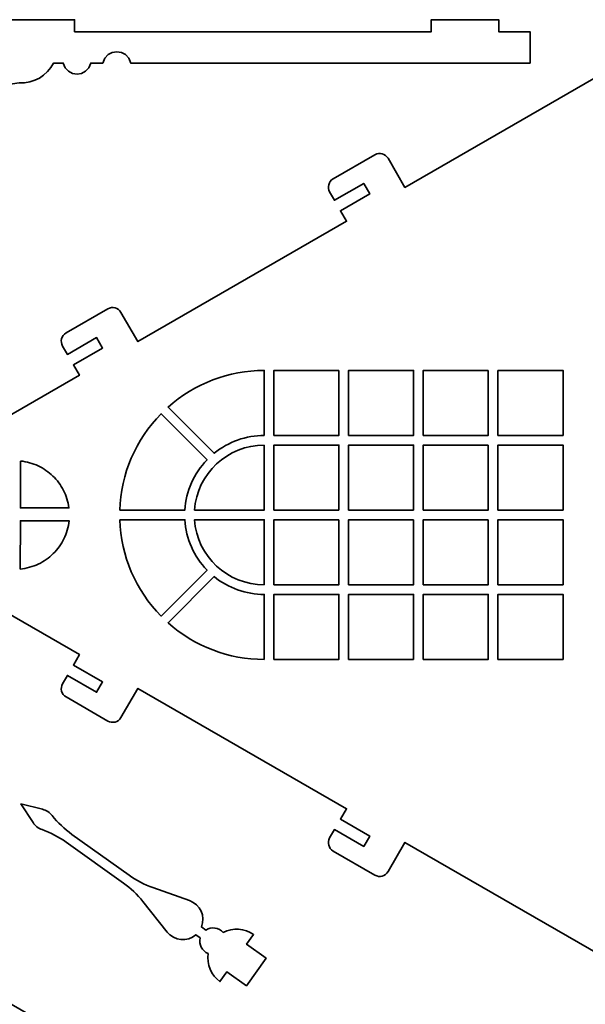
# Model space of a CAD drawing. Header units: centimetres. Extents: x -90 to 100, y -117 to 106.
# Tile 36 of 108: x 6 to 20, y -28 to -4. Entities that reach past the tile are written whole.
import ezdxf

# ---------------------------------------------------------------- set-up
doc = ezdxf.new("R2010")
doc.units = ezdxf.units.CM
doc.header["$MEASUREMENT"] = 0
doc.layers.add('Layer 1', color=7, linetype='Continuous')

msp = doc.modelspace()

# ---------------------------------------------------------------- linework, layer by layer
at = {"layer": 'Layer 1', "lineweight": 35}
for points, knots in [([(8.11835, -5.02737), (8.11835, -5.02737), (7.81835, -5.02737), (7.81835, -5.02737), (7.81835, -5.02737), (7.73687, -5.39378), (7.21439, -5.39378), (7.13292, -5.02737), (7.13292, -5.02737), (7.13292, -5.02737), (6.89113, -5.02737), (6.89113, -5.02737), (6.89113, -5.02737), (6.72892, -5.34698), (6.39352, -5.54079), (6.03559, -5.52163), (6.03559, -5.52163), (5.11671, -5.60617), (4.43962, -6.41871), (4.52212, -7.33788), (4.52212, -7.33788), (4.57609, -7.65236), (4.4405, -7.96933), (4.1756, -8.14735), (4.1756, -8.14735), (4.1756, -8.14735), (4.1756, -8.44735), (4.1756, -8.44735), (4.1756, -8.44735), (4.1756, -8.44735), (3.87574, -8.44735), (3.87574, -8.44735), (3.87574, -8.44735), (3.87574, -8.44735), (3.87574, -4.24745), (3.87574, -4.24745), (3.87574, -4.24745), (3.87574, -4.24745), (5.73573, -4.24745), (5.73573, -4.24745), (5.73573, -4.24745), (5.73573, -4.24745), (5.73573, -3.94745), (5.73573, -3.94745), (5.73573, -3.94745), (5.73573, -3.94745), (7.41566, -3.94745), (7.41566, -3.94745), (7.41566, -3.94745), (7.41566, -3.94745), (7.41566, -4.24745), (7.41566, -4.24745), (7.41566, -4.24745), (7.41566, -4.24745), (16.29566, -4.24745), (16.29566, -4.24745), (16.29566, -4.24745), (16.29566, -4.24745), (16.29566, -3.94745), (16.29566, -3.94745), (16.29566, -3.94745), (16.29566, -3.94745), (17.97559, -3.94745), (17.97559, -3.94745), (17.97559, -3.94745), (17.97559, -3.94745), (17.97559, -4.24745), (17.97559, -4.24745), (17.97559, -4.24745), (17.97559, -4.24745), (18.75565, -4.24745), (18.75565, -4.24745), (18.75565, -4.24745), (18.75565, -4.24745), (18.75565, -5.02737), (18.75565, -5.02737), (18.75565, -5.02737), (18.75565, -5.02737), (8.81109, -5.02737), (8.81109, -5.02737), (8.81109, -5.02737), (8.7343, -4.65014), (8.19514, -4.65014), (8.11835, -5.02737)], [0, 0, 0, 0, 0.04545455, 0.04545455, 0.04545455, 0.04545455, 0.09090909, 0.09090909, 0.09090909, 0.09090909, 0.13636364, 0.13636364, 0.13636364, 0.13636364, 0.18181818, 0.18181818, 0.18181818, 0.18181818, 0.22727273, 0.22727273, 0.22727273, 0.22727273, 0.27272727, 0.27272727, 0.27272727, 0.27272727, 0.31818182, 0.31818182, 0.31818182, 0.31818182, 0.36363636, 0.36363636, 0.36363636, 0.36363636, 0.40909091, 0.40909091, 0.40909091, 0.40909091, 0.45454545, 0.45454545, 0.45454545, 0.45454545, 0.5, 0.5, 0.5, 0.5, 0.54545455, 0.54545455, 0.54545455, 0.54545455, 0.59090909, 0.59090909, 0.59090909, 0.59090909, 0.63636364, 0.63636364, 0.63636364, 0.63636364, 0.68181818, 0.68181818, 0.68181818, 0.68181818, 0.72727273, 0.72727273, 0.72727273, 0.72727273, 0.77272727, 0.77272727, 0.77272727, 0.77272727, 0.81818182, 0.81818182, 0.81818182, 0.81818182, 0.86363636, 0.86363636, 0.86363636, 0.86363636, 0.90909091, 0.90909091, 0.90909091, 0.90909091, 1, 1, 1, 1]), ([(50.47654, -22.16762), (50.47654, -22.16762), (50.23651, -22.16762), (50.23651, -22.16762), (50.23651, -22.16762), (50.23651, -22.16762), (50.23651, -23.00751), (50.23651, -23.00751), (50.23651, -23.00751), (50.23651, -23.00751), (49.93665, -23.00751), (49.93665, -23.00751), (49.93665, -23.00751), (49.93665, -23.00751), (49.93665, -22.16762), (49.93665, -22.16762), (49.93665, -22.16762), (49.93665, -22.16762), (49.6365, -22.16762), (49.6365, -22.16762), (49.6365, -22.16762), (49.6365, -22.16762), (49.6365, -10.40753), (49.6365, -10.40753), (49.6365, -10.40753), (49.6365, -10.40753), (50.47654, -10.40753), (50.47654, -10.40753), (50.47654, -10.40753), (50.60921, -10.40753), (50.71657, -10.30017), (50.71657, -10.1675), (50.71657, -10.1675), (50.71657, -10.1675), (50.71657, -8.96764), (50.71657, -8.96764), (50.71657, -8.96764), (50.71657, -8.83511), (50.60921, -8.72761), (50.47654, -8.72761), (50.47654, -8.72761), (50.47654, -8.72761), (50.23651, -8.72761), (50.23651, -8.72761), (50.23651, -8.72761), (50.23651, -8.72761), (50.23651, -9.5675), (50.23651, -9.5675), (50.23651, -9.5675), (50.23651, -9.5675), (49.93665, -9.5675), (49.93665, -9.5675), (49.93665, -9.5675), (49.93665, -9.5675), (49.93665, -8.72761), (49.93665, -8.72761), (49.93665, -8.72761), (49.93665, -8.72761), (49.6365, -8.72761), (49.6365, -8.72761), (49.6365, -8.72761), (49.6365, -8.72761), (49.6365, -5.12757), (49.6365, -5.12757), (49.6365, -5.12757), (49.6365, -5.12757), (20.83666, -5.12757), (20.83666, -5.12757), (20.83666, -5.12757), (20.83666, -5.12757), (15.64051, -8.1276), (15.64051, -8.1276), (15.64051, -8.1276), (15.64051, -8.1276), (15.22042, -7.40004), (15.22042, -7.40004), (15.22042, -7.40004), (15.15416, -7.28537), (15.00745, -7.24602), (14.89262, -7.31228), (14.89262, -7.31228), (14.89262, -7.31228), (13.85336, -7.91229), (13.85336, -7.91229), (13.85336, -7.91229), (13.73869, -7.97855), (13.69934, -8.12541), (13.7656, -8.24008), (13.7656, -8.24008), (13.7656, -8.24008), (13.88554, -8.44793), (13.88554, -8.44793), (13.88554, -8.44793), (13.88554, -8.44793), (14.6131, -8.02799), (14.6131, -8.02799), (14.6131, -8.02799), (14.6131, -8.02799), (14.76303, -8.28777), (14.76303, -8.28777), (14.76303, -8.28777), (14.76303, -8.28777), (14.03562, -8.70771), (14.03562, -8.70771), (14.03562, -8.70771), (14.03562, -8.70771), (14.18555, -8.96764), (14.18555, -8.96764), (14.18555, -8.96764), (14.18555, -8.96764), (8.9894, -11.96752), (8.9894, -11.96752), (8.9894, -11.96752), (8.9894, -11.96752), (8.56945, -11.24011), (8.56945, -11.24011), (8.56945, -11.24011), (8.50319, -11.12529), (8.35633, -11.08594), (8.24151, -11.1522), (8.24151, -11.1522), (8.24151, -11.1522), (7.2024, -11.75221), (7.2024, -11.75221), (7.2024, -11.75221), (7.08757, -11.81862), (7.04823, -11.96533), (7.11449, -12.08015), (7.11449, -12.08015), (7.11449, -12.08015), (7.23458, -12.288), (7.23458, -12.288), (7.23458, -12.288), (7.23458, -12.288), (7.96199, -11.86791), (7.96199, -11.86791), (7.96199, -11.86791), (7.96199, -11.86791), (8.11191, -12.12783), (8.11191, -12.12783), (8.11191, -12.12783), (8.11191, -12.12783), (7.38451, -12.54778), (7.38451, -12.54778), (7.38451, -12.54778), (7.38451, -12.54778), (7.53443, -12.80756), (7.53443, -12.80756), (7.53443, -12.80756), (7.53443, -12.80756), (1.88674, -16.06824), (1.88674, -16.06824), (1.88674, -16.06824), (1.88674, -16.06824), (1.88674, -16.13758), (1.88674, -16.13758), (1.88674, -16.13758), (1.88674, -16.13758), (2.36681, -16.13758), (2.36681, -16.13758), (2.36681, -16.13758), (2.36681, -16.13758), (2.36681, -16.43758), (2.36681, -16.43758), (2.36681, -16.43758), (2.36681, -16.43758), (1.88674, -16.43758), (1.88674, -16.43758), (1.88674, -16.43758), (1.88674, -16.43758), (1.88674, -16.50676), (1.88674, -16.50676), (1.88674, -16.50676), (1.88674, -16.50676), (7.53443, -19.7676), (7.53443, -19.7676), (7.53443, -19.7676), (7.53443, -19.7676), (7.38451, -20.02737), (7.38451, -20.02737), (7.38451, -20.02737), (7.38451, -20.02737), (8.11191, -20.44732), (8.11191, -20.44732), (8.11191, -20.44732), (8.11191, -20.44732), (7.96199, -20.7071), (7.96199, -20.7071), (7.96199, -20.7071), (7.96199, -20.7071), (7.23458, -20.28715), (7.23458, -20.28715), (7.23458, -20.28715), (7.23458, -20.28715), (7.11449, -20.495), (7.11449, -20.495), (7.11449, -20.495), (7.04823, -20.60983), (7.08757, -20.75654), (7.2024, -20.82295), (7.2024, -20.82295), (7.2024, -20.82295), (8.24151, -21.4228), (8.24151, -21.4228), (8.24151, -21.4228), (8.35633, -21.48921), (8.50319, -21.44987), (8.56945, -21.33504), (8.56945, -21.33504), (8.56945, -21.33504), (8.9894, -20.60763), (8.9894, -20.60763), (8.9894, -20.60763), (8.9894, -20.60763), (14.18555, -23.60752), (14.18555, -23.60752), (14.18555, -23.60752), (14.18555, -23.60752), (14.03562, -23.86744), (14.03562, -23.86744), (14.03562, -23.86744), (14.03562, -23.86744), (14.76303, -24.28739), (14.76303, -24.28739), (14.76303, -24.28739), (14.76303, -24.28739), (14.6131, -24.54717), (14.6131, -24.54717), (14.6131, -24.54717), (14.6131, -24.54717), (13.88554, -24.12722), (13.88554, -24.12722), (13.88554, -24.12722), (13.88554, -24.12722), (13.7656, -24.33507), (13.7656, -24.33507), (13.7656, -24.33507), (13.69934, -24.44989), (13.73869, -24.5966), (13.85336, -24.66287), (13.85336, -24.66287), (13.85336, -24.66287), (14.89262, -25.26287), (14.89262, -25.26287), (14.89262, -25.26287), (15.00745, -25.32913), (15.15416, -25.28979), (15.22042, -25.17496), (15.22042, -25.17496), (15.22042, -25.17496), (15.64051, -24.44755), (15.64051, -24.44755), (15.64051, -24.44755), (15.64051, -24.44755), (20.78093, -27.4154), (20.78093, -27.4154), (20.78093, -27.4154), (20.81735, -27.43647), (20.85875, -27.44758), (20.90102, -27.44758), (20.90102, -27.44758), (20.90102, -27.44758), (49.6365, -27.44758), (49.6365, -27.44758), (49.6365, -27.44758), (49.6365, -27.44758), (49.6365, -23.84755), (49.6365, -23.84755), (49.6365, -23.84755), (49.6365, -23.84755), (50.47654, -23.84755), (50.47654, -23.84755), (50.47654, -23.84755), (50.60921, -23.84755), (50.71657, -23.74019), (50.71657, -23.60752), (50.71657, -23.60752), (50.71657, -23.60752), (50.71657, -22.4075), (50.71657, -22.4075), (50.71657, -22.4075), (50.71657, -22.27498), (50.60921, -22.16762), (50.47654, -22.16762)], [0, 0, 0, 0, 0.01388889, 0.01388889, 0.01388889, 0.01388889, 0.02777778, 0.02777778, 0.02777778, 0.02777778, 0.04166667, 0.04166667, 0.04166667, 0.04166667, 0.05555556, 0.05555556, 0.05555556, 0.05555556, 0.06944444, 0.06944444, 0.06944444, 0.06944444, 0.08333333, 0.08333333, 0.08333333, 0.08333333, 0.09722222, 0.09722222, 0.09722222, 0.09722222, 0.11111111, 0.11111111, 0.11111111, 0.11111111, 0.125, 0.125, 0.125, 0.125, 0.13888889, 0.13888889, 0.13888889, 0.13888889, 0.15277778, 0.15277778, 0.15277778, 0.15277778, 0.16666667, 0.16666667, 0.16666667, 0.16666667, 0.18055556, 0.18055556, 0.18055556, 0.18055556, 0.19444444, 0.19444444, 0.19444444, 0.19444444, 0.20833333, 0.20833333, 0.20833333, 0.20833333, 0.22222222, 0.22222222, 0.22222222, 0.22222222, 0.23611111, 0.23611111, 0.23611111, 0.23611111, 0.25, 0.25, 0.25, 0.25, 0.26388889, 0.26388889, 0.26388889, 0.26388889, 0.27777778, 0.27777778, 0.27777778, 0.27777778, 0.29166667, 0.29166667, 0.29166667, 0.29166667, 0.30555556, 0.30555556, 0.30555556, 0.30555556, 0.31944444, 0.31944444, 0.31944444, 0.31944444, 0.33333333, 0.33333333, 0.33333333, 0.33333333, 0.34722222, 0.34722222, 0.34722222, 0.34722222, 0.36111111, 0.36111111, 0.36111111, 0.36111111, 0.375, 0.375, 0.375, 0.375, 0.38888889, 0.38888889, 0.38888889, 0.38888889, 0.40277778, 0.40277778, 0.40277778, 0.40277778, 0.41666667, 0.41666667, 0.41666667, 0.41666667, 0.43055556, 0.43055556, 0.43055556, 0.43055556, 0.44444444, 0.44444444, 0.44444444, 0.44444444, 0.45833333, 0.45833333, 0.45833333, 0.45833333, 0.47222222, 0.47222222, 0.47222222, 0.47222222, 0.48611111, 0.48611111, 0.48611111, 0.48611111, 0.5, 0.5, 0.5, 0.5, 0.51388889, 0.51388889, 0.51388889, 0.51388889, 0.52777778, 0.52777778, 0.52777778, 0.52777778, 0.54166667, 0.54166667, 0.54166667, 0.54166667, 0.55555556, 0.55555556, 0.55555556, 0.55555556, 0.56944444, 0.56944444, 0.56944444, 0.56944444, 0.58333333, 0.58333333, 0.58333333, 0.58333333, 0.59722222, 0.59722222, 0.59722222, 0.59722222, 0.61111111, 0.61111111, 0.61111111, 0.61111111, 0.625, 0.625, 0.625, 0.625, 0.63888889, 0.63888889, 0.63888889, 0.63888889, 0.65277778, 0.65277778, 0.65277778, 0.65277778, 0.66666667, 0.66666667, 0.66666667, 0.66666667, 0.68055556, 0.68055556, 0.68055556, 0.68055556, 0.69444444, 0.69444444, 0.69444444, 0.69444444, 0.70833333, 0.70833333, 0.70833333, 0.70833333, 0.72222222, 0.72222222, 0.72222222, 0.72222222, 0.73611111, 0.73611111, 0.73611111, 0.73611111, 0.75, 0.75, 0.75, 0.75, 0.76388889, 0.76388889, 0.76388889, 0.76388889, 0.77777778, 0.77777778, 0.77777778, 0.77777778, 0.79166667, 0.79166667, 0.79166667, 0.79166667, 0.80555556, 0.80555556, 0.80555556, 0.80555556, 0.81944444, 0.81944444, 0.81944444, 0.81944444, 0.83333333, 0.83333333, 0.83333333, 0.83333333, 0.84722222, 0.84722222, 0.84722222, 0.84722222, 0.86111111, 0.86111111, 0.86111111, 0.86111111, 0.875, 0.875, 0.875, 0.875, 0.88888889, 0.88888889, 0.88888889, 0.88888889, 0.90277778, 0.90277778, 0.90277778, 0.90277778, 0.91666667, 0.91666667, 0.91666667, 0.91666667, 0.93055556, 0.93055556, 0.93055556, 0.93055556, 0.94444444, 0.94444444, 0.94444444, 0.94444444, 0.95833333, 0.95833333, 0.95833333, 0.95833333, 0.97222222, 0.97222222, 0.97222222, 0.97222222, 1, 1, 1, 1]), ([(12.13672, -14.30757), (12.13672, -14.30757), (12.13672, -12.68761), (12.13672, -12.68761), (12.13672, -12.68761), (11.25266, -12.68761), (10.3996, -13.01278), (9.74006, -13.60123), (9.74006, -13.60123), (9.74006, -13.60123), (10.88902, -14.75019), (10.88902, -14.75019), (10.88902, -14.75019), (11.24169, -14.46379), (11.68226, -14.30757), (12.13672, -14.30757)], [0, 0, 0, 0, 0.2, 0.2, 0.2, 0.2, 0.4, 0.4, 0.4, 0.4, 0.6, 0.6, 0.6, 0.6, 1, 1, 1, 1]), ([(13.99671, -12.68761), (13.99671, -12.68761), (12.37661, -12.68761), (12.37661, -12.68761), (12.37661, -12.68761), (12.37661, -12.68761), (12.37661, -14.30757), (12.37661, -14.30757), (12.37661, -14.30757), (12.37661, -14.30757), (13.99671, -14.30757), (13.99671, -14.30757), (13.99671, -14.30757), (13.99671, -14.30757), (13.99671, -12.68761), (13.99671, -12.68761)], [0, 0, 0, 0, 0.2, 0.2, 0.2, 0.2, 0.4, 0.4, 0.4, 0.4, 0.6, 0.6, 0.6, 0.6, 1, 1, 1, 1]), ([(14.2366, -14.30757), (14.2366, -14.30757), (14.2366, -12.68761), (14.2366, -12.68761), (14.2366, -12.68761), (14.2366, -12.68761), (15.8567, -12.68761), (15.8567, -12.68761), (15.8567, -12.68761), (15.8567, -12.68761), (15.8567, -14.30757), (15.8567, -14.30757), (15.8567, -14.30757), (15.8567, -14.30757), (14.2366, -14.30757), (14.2366, -14.30757)], [0, 0, 0, 0, 0.2, 0.2, 0.2, 0.2, 0.4, 0.4, 0.4, 0.4, 0.6, 0.6, 0.6, 0.6, 1, 1, 1, 1]), ([(17.71669, -12.68761), (17.71669, -12.68761), (16.09658, -12.68761), (16.09658, -12.68761), (16.09658, -12.68761), (16.09658, -12.68761), (16.09658, -14.30757), (16.09658, -14.30757), (16.09658, -14.30757), (16.09658, -14.30757), (17.71669, -14.30757), (17.71669, -14.30757), (17.71669, -14.30757), (17.71669, -14.30757), (17.71669, -12.68761), (17.71669, -12.68761)], [0, 0, 0, 0, 0.2, 0.2, 0.2, 0.2, 0.4, 0.4, 0.4, 0.4, 0.6, 0.6, 0.6, 0.6, 1, 1, 1, 1]), ([(17.95657, -12.68761), (17.95657, -12.68761), (17.95657, -14.30757), (17.95657, -14.30757), (17.95657, -14.30757), (17.95657, -14.30757), (19.57668, -14.30757), (19.57668, -14.30757), (19.57668, -14.30757), (19.57668, -14.30757), (19.57668, -12.68761), (19.57668, -12.68761), (19.57668, -12.68761), (19.57668, -12.68761), (17.95657, -12.68761), (17.95657, -12.68761)], [0, 0, 0, 0, 0.2, 0.2, 0.2, 0.2, 0.4, 0.4, 0.4, 0.4, 0.6, 0.6, 0.6, 0.6, 1, 1, 1, 1]), ([(8.53771, -16.16756), (8.53771, -16.16756), (10.1603, -16.16756), (10.1603, -16.16756), (10.1603, -16.16756), (10.18882, -15.69686), (10.38453, -15.2519), (10.71189, -14.91255), (10.71189, -14.91255), (10.71189, -14.91255), (9.56629, -13.76695), (9.56629, -13.76695), (9.56629, -13.76695), (8.93513, -14.41025), (8.56799, -15.26682), (8.53771, -16.16756)], [0, 0, 0, 0, 0.2, 0.2, 0.2, 0.2, 0.4, 0.4, 0.4, 0.4, 0.6, 0.6, 0.6, 0.6, 1, 1, 1, 1]), ([(12.13672, -14.5476), (11.22223, -14.5476), (10.46381, -15.25541), (10.40077, -16.16756), (10.40077, -16.16756), (10.40077, -16.16756), (12.13672, -16.16756), (12.13672, -16.16756), (12.13672, -16.16756), (12.13672, -16.16756), (12.13672, -14.5476), (12.13672, -14.5476)], [0, 0, 0, 0, 0.25, 0.25, 0.25, 0.25, 0.5, 0.5, 0.5, 0.5, 1, 1, 1, 1]), ([(13.99671, -16.16756), (13.99671, -16.16756), (12.37661, -16.16756), (12.37661, -16.16756), (12.37661, -16.16756), (12.37661, -16.16756), (12.37661, -14.5476), (12.37661, -14.5476), (12.37661, -14.5476), (12.37661, -14.5476), (13.99671, -14.5476), (13.99671, -14.5476), (13.99671, -14.5476), (13.99671, -14.5476), (13.99671, -16.16756), (13.99671, -16.16756)], [0, 0, 0, 0, 0.2, 0.2, 0.2, 0.2, 0.4, 0.4, 0.4, 0.4, 0.6, 0.6, 0.6, 0.6, 1, 1, 1, 1]), ([(15.8567, -16.16756), (15.8567, -16.16756), (14.2366, -16.16756), (14.2366, -16.16756), (14.2366, -16.16756), (14.2366, -16.16756), (14.2366, -14.5476), (14.2366, -14.5476), (14.2366, -14.5476), (14.2366, -14.5476), (15.8567, -14.5476), (15.8567, -14.5476), (15.8567, -14.5476), (15.8567, -14.5476), (15.8567, -16.16756), (15.8567, -16.16756)], [0, 0, 0, 0, 0.2, 0.2, 0.2, 0.2, 0.4, 0.4, 0.4, 0.4, 0.6, 0.6, 0.6, 0.6, 1, 1, 1, 1]), ([(17.71669, -14.5476), (17.71669, -14.5476), (17.71669, -16.16756), (17.71669, -16.16756), (17.71669, -16.16756), (17.71669, -16.16756), (16.09658, -16.16756), (16.09658, -16.16756), (16.09658, -16.16756), (16.09658, -16.16756), (16.09658, -14.5476), (16.09658, -14.5476), (16.09658, -14.5476), (16.09658, -14.5476), (17.71669, -14.5476), (17.71669, -14.5476)], [0, 0, 0, 0, 0.2, 0.2, 0.2, 0.2, 0.4, 0.4, 0.4, 0.4, 0.6, 0.6, 0.6, 0.6, 1, 1, 1, 1]), ([(19.57668, -16.16756), (19.57668, -16.16756), (19.57668, -14.5476), (19.57668, -14.5476), (19.57668, -14.5476), (19.57668, -14.5476), (17.95657, -14.5476), (17.95657, -14.5476), (17.95657, -14.5476), (17.95657, -14.5476), (17.95657, -16.16756), (17.95657, -16.16756), (17.95657, -16.16756), (17.95657, -16.16756), (19.57668, -16.16756), (19.57668, -16.16756)], [0, 0, 0, 0, 0.2, 0.2, 0.2, 0.2, 0.4, 0.4, 0.4, 0.4, 0.6, 0.6, 0.6, 0.6, 1, 1, 1, 1]), ([(6.06572, -14.94429), (6.06572, -14.94429), (6.0644, -16.113), (6.0644, -16.113), (6.0644, -16.113), (6.0644, -16.113), (7.27188, -16.11022), (7.27188, -16.11022), (7.27188, -16.11022), (7.27188, -16.11022), (7.26295, -16.05259), (7.26295, -16.05259), (7.26295, -16.05259), (7.26295, -16.05259), (7.25169, -15.99584), (7.25169, -15.99584), (7.25169, -15.99584), (7.25169, -15.99584), (7.23794, -15.93996), (7.23794, -15.93996), (7.23794, -15.93996), (7.23794, -15.93996), (7.222, -15.88496), (7.222, -15.88496), (7.222, -15.88496), (7.222, -15.88496), (7.20386, -15.83114), (7.20386, -15.83114), (7.20386, -15.83114), (7.20386, -15.83114), (7.18353, -15.77819), (7.18353, -15.77819), (7.18353, -15.77819), (7.18353, -15.77819), (7.161, -15.72641), (7.161, -15.72641), (7.161, -15.72641), (7.161, -15.72641), (7.13657, -15.67565), (7.13657, -15.67565), (7.13657, -15.67565), (7.13657, -15.67565), (7.10995, -15.62621), (7.10995, -15.62621), (7.10995, -15.62621), (7.10995, -15.62621), (7.08143, -15.57794), (7.08143, -15.57794), (7.08143, -15.57794), (7.08143, -15.57794), (7.05101, -15.53113), (7.05101, -15.53113), (7.05101, -15.53113), (7.05101, -15.53113), (7.01868, -15.48564), (7.01868, -15.48564), (7.01868, -15.48564), (7.01868, -15.48564), (6.9846, -15.44147), (6.9846, -15.44147), (6.9846, -15.44147), (6.9846, -15.44147), (6.94876, -15.3989), (6.94876, -15.3989), (6.94876, -15.3989), (6.94876, -15.3989), (6.91117, -15.3578), (6.91117, -15.3578), (6.91117, -15.3578), (6.91117, -15.3578), (6.87197, -15.31831), (6.87197, -15.31831), (6.87197, -15.31831), (6.87197, -15.31831), (6.83116, -15.28042), (6.83116, -15.28042), (6.83116, -15.28042), (6.83116, -15.28042), (6.78889, -15.24415), (6.78889, -15.24415), (6.78889, -15.24415), (6.78889, -15.24415), (6.74515, -15.20977), (6.74515, -15.20977), (6.74515, -15.20977), (6.74515, -15.20977), (6.69981, -15.17701), (6.69981, -15.17701), (6.69981, -15.17701), (6.69981, -15.17701), (6.65329, -15.14629), (6.65329, -15.14629), (6.65329, -15.14629), (6.65329, -15.14629), (6.60546, -15.11733), (6.60546, -15.11733), (6.60546, -15.11733), (6.60546, -15.11733), (6.55617, -15.09042), (6.55617, -15.09042), (6.55617, -15.09042), (6.55617, -15.09042), (6.50585, -15.0654), (6.50585, -15.0654), (6.50585, -15.0654), (6.50585, -15.0654), (6.45436, -15.04259), (6.45436, -15.04259), (6.45436, -15.04259), (6.45436, -15.04259), (6.40171, -15.02167), (6.40171, -15.02167), (6.40171, -15.02167), (6.40171, -15.02167), (6.34802, -15.00309), (6.34802, -15.00309), (6.34802, -15.00309), (6.34802, -15.00309), (6.29332, -14.98671), (6.29332, -14.98671), (6.29332, -14.98671), (6.29332, -14.98671), (6.23774, -14.97252), (6.23774, -14.97252), (6.23774, -14.97252), (6.23774, -14.97252), (6.18113, -14.96082), (6.18113, -14.96082), (6.18113, -14.96082), (6.18113, -14.96082), (6.12394, -14.95131), (6.12394, -14.95131), (6.12394, -14.95131), (6.12394, -14.95131), (6.06572, -14.94429), (6.06572, -14.94429)], [0, 0, 0, 0, 0.02857143, 0.02857143, 0.02857143, 0.02857143, 0.05714286, 0.05714286, 0.05714286, 0.05714286, 0.08571429, 0.08571429, 0.08571429, 0.08571429, 0.11428571, 0.11428571, 0.11428571, 0.11428571, 0.14285714, 0.14285714, 0.14285714, 0.14285714, 0.17142857, 0.17142857, 0.17142857, 0.17142857, 0.2, 0.2, 0.2, 0.2, 0.22857143, 0.22857143, 0.22857143, 0.22857143, 0.25714286, 0.25714286, 0.25714286, 0.25714286, 0.28571429, 0.28571429, 0.28571429, 0.28571429, 0.31428571, 0.31428571, 0.31428571, 0.31428571, 0.34285714, 0.34285714, 0.34285714, 0.34285714, 0.37142857, 0.37142857, 0.37142857, 0.37142857, 0.4, 0.4, 0.4, 0.4, 0.42857143, 0.42857143, 0.42857143, 0.42857143, 0.45714286, 0.45714286, 0.45714286, 0.45714286, 0.48571429, 0.48571429, 0.48571429, 0.48571429, 0.51428571, 0.51428571, 0.51428571, 0.51428571, 0.54285714, 0.54285714, 0.54285714, 0.54285714, 0.57142857, 0.57142857, 0.57142857, 0.57142857, 0.6, 0.6, 0.6, 0.6, 0.62857143, 0.62857143, 0.62857143, 0.62857143, 0.65714286, 0.65714286, 0.65714286, 0.65714286, 0.68571429, 0.68571429, 0.68571429, 0.68571429, 0.71428571, 0.71428571, 0.71428571, 0.71428571, 0.74285714, 0.74285714, 0.74285714, 0.74285714, 0.77142857, 0.77142857, 0.77142857, 0.77142857, 0.8, 0.8, 0.8, 0.8, 0.82857143, 0.82857143, 0.82857143, 0.82857143, 0.85714286, 0.85714286, 0.85714286, 0.85714286, 0.88571429, 0.88571429, 0.88571429, 0.88571429, 0.91428571, 0.91428571, 0.91428571, 0.91428571, 0.94285714, 0.94285714, 0.94285714, 0.94285714, 1, 1, 1, 1]), ([(6.06104, -17.63554), (6.06104, -17.63554), (6.0644, -16.43275), (6.0644, -16.43275), (6.0644, -16.43275), (6.0644, -16.43275), (7.27612, -16.4326), (7.27612, -16.4326), (7.27612, -16.4326), (7.27612, -16.4326), (7.26851, -16.49214), (7.26851, -16.49214), (7.26851, -16.49214), (7.26851, -16.49214), (7.25842, -16.55094), (7.25842, -16.55094), (7.25842, -16.55094), (7.25842, -16.55094), (7.24569, -16.60872), (7.24569, -16.60872), (7.24569, -16.60872), (7.24569, -16.60872), (7.23063, -16.66562), (7.23063, -16.66562), (7.23063, -16.66562), (7.23063, -16.66562), (7.21322, -16.72149), (7.21322, -16.72149), (7.21322, -16.72149), (7.21322, -16.72149), (7.19347, -16.7762), (7.19347, -16.7762), (7.19347, -16.7762), (7.19347, -16.7762), (7.17139, -16.82973), (7.17139, -16.82973), (7.17139, -16.82973), (7.17139, -16.82973), (7.14725, -16.8821), (7.14725, -16.8821), (7.14725, -16.8821), (7.14725, -16.8821), (7.12092, -16.93329), (7.12092, -16.93329), (7.12092, -16.93329), (7.12092, -16.93329), (7.09255, -16.98317), (7.09255, -16.98317), (7.09255, -16.98317), (7.09255, -16.98317), (7.06212, -17.03159), (7.06212, -17.03159), (7.06212, -17.03159), (7.06212, -17.03159), (7.0298, -17.07869), (7.0298, -17.07869), (7.0298, -17.07869), (7.0298, -17.07869), (6.99557, -17.12418), (6.99557, -17.12418), (6.99557, -17.12418), (6.99557, -17.12418), (6.95944, -17.1682), (6.95944, -17.1682), (6.95944, -17.1682), (6.95944, -17.1682), (6.92141, -17.21077), (6.92141, -17.21077), (6.92141, -17.21077), (6.92141, -17.21077), (6.88192, -17.25143), (6.88192, -17.25143), (6.88192, -17.25143), (6.88192, -17.25143), (6.84052, -17.29063), (6.84052, -17.29063), (6.84052, -17.29063), (6.84052, -17.29063), (6.79766, -17.32793), (6.79766, -17.32793), (6.79766, -17.32793), (6.79766, -17.32793), (6.7532, -17.36348), (6.7532, -17.36348), (6.7532, -17.36348), (6.7532, -17.36348), (6.70727, -17.39712), (6.70727, -17.39712), (6.70727, -17.39712), (6.70727, -17.39712), (6.65988, -17.42886), (6.65988, -17.42886), (6.65988, -17.42886), (6.65988, -17.42886), (6.61117, -17.4587), (6.61117, -17.4587), (6.61117, -17.4587), (6.61117, -17.4587), (6.56114, -17.48649), (6.56114, -17.48649), (6.56114, -17.48649), (6.56114, -17.48649), (6.5098, -17.51209), (6.5098, -17.51209), (6.5098, -17.51209), (6.5098, -17.51209), (6.45729, -17.53564), (6.45729, -17.53564), (6.45729, -17.53564), (6.45729, -17.53564), (6.40361, -17.55685), (6.40361, -17.55685), (6.40361, -17.55685), (6.40361, -17.55685), (6.3489, -17.57601), (6.3489, -17.57601), (6.3489, -17.57601), (6.3489, -17.57601), (6.29317, -17.59268), (6.29317, -17.59268), (6.29317, -17.59268), (6.29317, -17.59268), (6.23642, -17.60717), (6.23642, -17.60717), (6.23642, -17.60717), (6.23642, -17.60717), (6.17879, -17.61901), (6.17879, -17.61901), (6.17879, -17.61901), (6.17879, -17.61901), (6.12028, -17.62852), (6.12028, -17.62852), (6.12028, -17.62852), (6.12028, -17.62852), (6.06104, -17.63554), (6.06104, -17.63554)], [0, 0, 0, 0, 0.02857143, 0.02857143, 0.02857143, 0.02857143, 0.05714286, 0.05714286, 0.05714286, 0.05714286, 0.08571429, 0.08571429, 0.08571429, 0.08571429, 0.11428571, 0.11428571, 0.11428571, 0.11428571, 0.14285714, 0.14285714, 0.14285714, 0.14285714, 0.17142857, 0.17142857, 0.17142857, 0.17142857, 0.2, 0.2, 0.2, 0.2, 0.22857143, 0.22857143, 0.22857143, 0.22857143, 0.25714286, 0.25714286, 0.25714286, 0.25714286, 0.28571429, 0.28571429, 0.28571429, 0.28571429, 0.31428571, 0.31428571, 0.31428571, 0.31428571, 0.34285714, 0.34285714, 0.34285714, 0.34285714, 0.37142857, 0.37142857, 0.37142857, 0.37142857, 0.4, 0.4, 0.4, 0.4, 0.42857143, 0.42857143, 0.42857143, 0.42857143, 0.45714286, 0.45714286, 0.45714286, 0.45714286, 0.48571429, 0.48571429, 0.48571429, 0.48571429, 0.51428571, 0.51428571, 0.51428571, 0.51428571, 0.54285714, 0.54285714, 0.54285714, 0.54285714, 0.57142857, 0.57142857, 0.57142857, 0.57142857, 0.6, 0.6, 0.6, 0.6, 0.62857143, 0.62857143, 0.62857143, 0.62857143, 0.65714286, 0.65714286, 0.65714286, 0.65714286, 0.68571429, 0.68571429, 0.68571429, 0.68571429, 0.71428571, 0.71428571, 0.71428571, 0.71428571, 0.74285714, 0.74285714, 0.74285714, 0.74285714, 0.77142857, 0.77142857, 0.77142857, 0.77142857, 0.8, 0.8, 0.8, 0.8, 0.82857143, 0.82857143, 0.82857143, 0.82857143, 0.85714286, 0.85714286, 0.85714286, 0.85714286, 0.88571429, 0.88571429, 0.88571429, 0.88571429, 0.91428571, 0.91428571, 0.91428571, 0.91428571, 0.94285714, 0.94285714, 0.94285714, 0.94285714, 1, 1, 1, 1]), ([(8.53771, -16.40759), (8.53771, -16.40759), (10.1603, -16.40759), (10.1603, -16.40759), (10.1603, -16.40759), (10.18882, -16.87829), (10.38453, -17.32325), (10.71189, -17.6626), (10.71189, -17.6626), (10.71189, -17.6626), (9.56629, -18.8082), (9.56629, -18.8082), (9.56629, -18.8082), (8.93513, -18.1649), (8.56799, -17.30833), (8.53771, -16.40759)], [0, 0, 0, 0, 0.2, 0.2, 0.2, 0.2, 0.4, 0.4, 0.4, 0.4, 0.6, 0.6, 0.6, 0.6, 1, 1, 1, 1]), ([(12.13672, -18.02755), (12.13672, -18.02755), (12.13672, -16.40759), (12.13672, -16.40759), (12.13672, -16.40759), (12.13672, -16.40759), (10.40077, -16.40759), (10.40077, -16.40759), (10.40077, -16.40759), (10.46381, -17.31974), (11.22223, -18.02755), (12.13672, -18.02755)], [0, 0, 0, 0, 0.25, 0.25, 0.25, 0.25, 0.5, 0.5, 0.5, 0.5, 1, 1, 1, 1]), ([(13.99671, -16.40759), (13.99671, -16.40759), (13.99671, -18.02755), (13.99671, -18.02755), (13.99671, -18.02755), (13.99671, -18.02755), (12.37661, -18.02755), (12.37661, -18.02755), (12.37661, -18.02755), (12.37661, -18.02755), (12.37661, -16.40759), (12.37661, -16.40759), (12.37661, -16.40759), (12.37661, -16.40759), (13.99671, -16.40759), (13.99671, -16.40759)], [0, 0, 0, 0, 0.2, 0.2, 0.2, 0.2, 0.4, 0.4, 0.4, 0.4, 0.6, 0.6, 0.6, 0.6, 1, 1, 1, 1]), ([(15.8567, -16.40759), (15.8567, -16.40759), (14.2366, -16.40759), (14.2366, -16.40759), (14.2366, -16.40759), (14.2366, -16.40759), (14.2366, -18.02755), (14.2366, -18.02755), (14.2366, -18.02755), (14.2366, -18.02755), (15.8567, -18.02755), (15.8567, -18.02755), (15.8567, -18.02755), (15.8567, -18.02755), (15.8567, -16.40759), (15.8567, -16.40759)], [0, 0, 0, 0, 0.2, 0.2, 0.2, 0.2, 0.4, 0.4, 0.4, 0.4, 0.6, 0.6, 0.6, 0.6, 1, 1, 1, 1]), ([(17.71669, -16.40759), (17.71669, -16.40759), (17.71669, -18.02755), (17.71669, -18.02755), (17.71669, -18.02755), (17.71669, -18.02755), (16.09658, -18.02755), (16.09658, -18.02755), (16.09658, -18.02755), (16.09658, -18.02755), (16.09658, -16.40759), (16.09658, -16.40759), (16.09658, -16.40759), (16.09658, -16.40759), (17.71669, -16.40759), (17.71669, -16.40759)], [0, 0, 0, 0, 0.2, 0.2, 0.2, 0.2, 0.4, 0.4, 0.4, 0.4, 0.6, 0.6, 0.6, 0.6, 1, 1, 1, 1]), ([(19.57668, -18.02755), (19.57668, -18.02755), (19.57668, -16.40759), (19.57668, -16.40759), (19.57668, -16.40759), (19.57668, -16.40759), (17.95657, -16.40759), (17.95657, -16.40759), (17.95657, -16.40759), (17.95657, -16.40759), (17.95657, -18.02755), (17.95657, -18.02755), (17.95657, -18.02755), (17.95657, -18.02755), (19.57668, -18.02755), (19.57668, -18.02755)], [0, 0, 0, 0, 0.2, 0.2, 0.2, 0.2, 0.4, 0.4, 0.4, 0.4, 0.6, 0.6, 0.6, 0.6, 1, 1, 1, 1]), ([(12.13672, -19.88754), (12.13672, -19.88754), (12.13672, -18.26758), (12.13672, -18.26758), (12.13672, -18.26758), (11.68226, -18.26758), (11.24169, -18.11136), (10.88902, -17.82496), (10.88902, -17.82496), (10.88902, -17.82496), (9.74006, -18.97393), (9.74006, -18.97393), (9.74006, -18.97393), (10.3996, -19.56238), (11.25266, -19.88754), (12.13672, -19.88754)], [0, 0, 0, 0, 0.2, 0.2, 0.2, 0.2, 0.4, 0.4, 0.4, 0.4, 0.6, 0.6, 0.6, 0.6, 1, 1, 1, 1]), ([(12.37661, -19.88754), (12.37661, -19.88754), (12.37661, -18.26758), (12.37661, -18.26758), (12.37661, -18.26758), (12.37661, -18.26758), (13.99671, -18.26758), (13.99671, -18.26758), (13.99671, -18.26758), (13.99671, -18.26758), (13.99671, -19.88754), (13.99671, -19.88754), (13.99671, -19.88754), (13.99671, -19.88754), (12.37661, -19.88754), (12.37661, -19.88754)], [0, 0, 0, 0, 0.2, 0.2, 0.2, 0.2, 0.4, 0.4, 0.4, 0.4, 0.6, 0.6, 0.6, 0.6, 1, 1, 1, 1]), ([(15.8567, -19.88754), (15.8567, -19.88754), (15.8567, -18.26758), (15.8567, -18.26758), (15.8567, -18.26758), (15.8567, -18.26758), (14.2366, -18.26758), (14.2366, -18.26758), (14.2366, -18.26758), (14.2366, -18.26758), (14.2366, -19.88754), (14.2366, -19.88754), (14.2366, -19.88754), (14.2366, -19.88754), (15.8567, -19.88754), (15.8567, -19.88754)], [0, 0, 0, 0, 0.2, 0.2, 0.2, 0.2, 0.4, 0.4, 0.4, 0.4, 0.6, 0.6, 0.6, 0.6, 1, 1, 1, 1]), ([(16.09658, -19.88754), (16.09658, -19.88754), (16.09658, -18.26758), (16.09658, -18.26758), (16.09658, -18.26758), (16.09658, -18.26758), (17.71669, -18.26758), (17.71669, -18.26758), (17.71669, -18.26758), (17.71669, -18.26758), (17.71669, -19.88754), (17.71669, -19.88754), (17.71669, -19.88754), (17.71669, -19.88754), (16.09658, -19.88754), (16.09658, -19.88754)], [0, 0, 0, 0, 0.2, 0.2, 0.2, 0.2, 0.4, 0.4, 0.4, 0.4, 0.6, 0.6, 0.6, 0.6, 1, 1, 1, 1]), ([(17.95657, -19.88754), (17.95657, -19.88754), (17.95657, -18.26758), (17.95657, -18.26758), (17.95657, -18.26758), (17.95657, -18.26758), (19.57668, -18.26758), (19.57668, -18.26758), (19.57668, -18.26758), (19.57668, -18.26758), (19.57668, -19.88754), (19.57668, -19.88754), (19.57668, -19.88754), (19.57668, -19.88754), (17.95657, -19.88754), (17.95657, -19.88754)], [0, 0, 0, 0, 0.2, 0.2, 0.2, 0.2, 0.4, 0.4, 0.4, 0.4, 0.6, 0.6, 0.6, 0.6, 1, 1, 1, 1]), ([(10.54441, -26.82725), (10.54441, -26.82725), (10.43427, -26.74841), (10.43427, -26.74841), (10.43427, -26.74841), (10.21881, -26.93285), (9.89335, -26.90155), (9.71695, -26.67922), (9.71695, -26.67922), (9.71695, -26.67922), (9.1149, -25.92007), (9.1149, -25.92007), (9.1149, -25.92007), (8.97565, -25.74454), (8.81241, -25.5892), (8.63015, -25.45888), (8.63015, -25.45888), (8.63015, -25.45888), (7.20679, -24.44156), (7.20679, -24.44156), (7.20679, -24.44156), (7.02175, -24.30918), (6.81887, -24.20401), (6.60429, -24.12883), (6.60429, -24.12883), (6.51214, -24.0965), (6.43345, -24.03463), (6.38035, -23.95272), (6.38035, -23.95272), (6.38035, -23.95272), (6.07874, -23.48757), (6.07874, -23.48757), (6.07874, -23.48757), (6.07874, -23.48757), (6.61643, -23.62244), (6.61643, -23.62244), (6.61643, -23.62244), (6.71107, -23.64613), (6.79518, -23.70069), (6.85559, -23.77734), (6.85559, -23.77734), (6.99601, -23.95608), (7.16144, -24.11406), (7.34633, -24.24628), (7.34633, -24.24628), (7.34633, -24.24628), (8.7697, -25.26375), (8.7697, -25.26375), (8.7697, -25.26375), (8.9521, -25.39408), (9.15176, -25.49808), (9.36297, -25.57311), (9.36297, -25.57311), (9.36297, -25.57311), (10.27615, -25.89711), (10.27615, -25.89711), (10.27615, -25.89711), (10.54339, -25.99189), (10.67854, -26.2897), (10.57381, -26.55328), (10.57381, -26.55328), (10.57381, -26.55328), (10.68395, -26.63197), (10.68395, -26.63197), (10.68395, -26.63197), (10.82218, -26.54172), (11.00575, -26.56688), (11.11428, -26.69121), (11.11428, -26.69121), (11.35534, -26.56381), (11.64774, -26.58341), (11.86948, -26.74197), (11.86948, -26.74197), (11.86948, -26.74197), (11.69513, -26.98595), (11.69513, -26.98595), (11.69513, -26.98595), (11.69513, -26.98595), (12.18324, -27.33495), (12.18324, -27.33495), (12.18324, -27.33495), (12.18324, -27.33495), (11.69469, -28.01834), (11.69469, -28.01834), (11.69469, -28.01834), (11.69469, -28.01834), (11.20658, -27.66933), (11.20658, -27.66933), (11.20658, -27.66933), (11.20658, -27.66933), (11.03208, -27.91346), (11.03208, -27.91346), (11.03208, -27.91346), (10.81033, -27.7549), (10.69712, -27.48459), (10.73968, -27.21516), (10.73968, -27.21516), (10.58697, -27.1527), (10.50375, -26.98712), (10.54441, -26.82725)], [0, 0, 0, 0, 0.03846154, 0.03846154, 0.03846154, 0.03846154, 0.07692308, 0.07692308, 0.07692308, 0.07692308, 0.11538462, 0.11538462, 0.11538462, 0.11538462, 0.15384615, 0.15384615, 0.15384615, 0.15384615, 0.19230769, 0.19230769, 0.19230769, 0.19230769, 0.23076923, 0.23076923, 0.23076923, 0.23076923, 0.26923077, 0.26923077, 0.26923077, 0.26923077, 0.30769231, 0.30769231, 0.30769231, 0.30769231, 0.34615385, 0.34615385, 0.34615385, 0.34615385, 0.38461538, 0.38461538, 0.38461538, 0.38461538, 0.42307692, 0.42307692, 0.42307692, 0.42307692, 0.46153846, 0.46153846, 0.46153846, 0.46153846, 0.5, 0.5, 0.5, 0.5, 0.53846154, 0.53846154, 0.53846154, 0.53846154, 0.57692308, 0.57692308, 0.57692308, 0.57692308, 0.61538462, 0.61538462, 0.61538462, 0.61538462, 0.65384615, 0.65384615, 0.65384615, 0.65384615, 0.69230769, 0.69230769, 0.69230769, 0.69230769, 0.73076923, 0.73076923, 0.73076923, 0.73076923, 0.76923077, 0.76923077, 0.76923077, 0.76923077, 0.80769231, 0.80769231, 0.80769231, 0.80769231, 0.84615385, 0.84615385, 0.84615385, 0.84615385, 0.88461538, 0.88461538, 0.88461538, 0.88461538, 0.92307692, 0.92307692, 0.92307692, 0.92307692, 1, 1, 1, 1]), ([(5.1622, -27.39785), (5.1622, -27.39785), (5.28229, -27.19), (5.28229, -27.19), (5.28229, -27.19), (5.34855, -27.07518), (5.3092, -26.92847), (5.19438, -26.8622), (5.19438, -26.8622), (5.19438, -26.8622), (4.15527, -26.2622), (4.15527, -26.2622), (4.15527, -26.2622), (4.04045, -26.19594), (3.89359, -26.23514), (3.82733, -26.34996), (3.82733, -26.34996), (3.82733, -26.34996), (3.40738, -27.07752), (3.40738, -27.07752), (3.40738, -27.07752), (3.40738, -27.07752), (-0.58993, -24.76964), (-0.58993, -24.76964), (-0.58993, -24.76964), (-0.62649, -24.74858), (-0.66774, -24.73746), (-0.71002, -24.73746), (-0.71002, -24.73746), (-0.71002, -24.73746), (-1.78877, -24.73746), (-1.78877, -24.73746), (-1.78877, -24.73746), (-1.78877, -24.73746), (-1.78877, -34.09753), (-1.78877, -34.09753), (-1.78877, -34.09753), (-1.78877, -34.09753), (-2.08877, -34.09753), (-2.08877, -34.09753), (-2.08877, -34.09753), (-2.08877, -34.09753), (-2.08877, -24.73746), (-2.08877, -24.73746), (-2.08877, -24.73746), (-2.08877, -24.73746), (-8.67567, -24.73746), (-8.67567, -24.73746), (-8.67567, -24.73746), (-8.67567, -24.73746), (-8.67567, -24.43746), (-8.67567, -24.43746), (-8.67567, -24.43746), (-8.67567, -24.43746), (-10.3556, -24.43746), (-10.3556, -24.43746), (-10.3556, -24.43746), (-10.3556, -24.43746), (-10.3556, -24.73746), (-10.3556, -24.73746), (-10.3556, -24.73746), (-10.3556, -24.73746), (-16.18876, -24.73746), (-16.18876, -24.73746), (-16.18876, -24.73746), (-16.18876, -24.73746), (-16.18876, -26.10759), (-16.18876, -26.10759), (-16.18876, -26.10759), (-16.18876, -26.10759), (-6.22884, -26.10759), (-6.22884, -26.10759), (-6.22884, -26.10759), (-5.83113, -26.10759), (-5.50875, -26.42997), (-5.50875, -26.82768), (-5.50875, -26.82768), (-5.50875, -26.82768), (-5.3888, -26.82768), (-5.3888, -26.82768), (-5.3888, -26.82768), (-5.32254, -26.82768), (-5.26886, -26.88137), (-5.26886, -26.94763), (-5.26886, -26.94763), (-5.26886, -26.94763), (-5.26886, -29.10762), (-5.26886, -29.10762), (-5.26886, -29.10762), (-5.26886, -29.17388), (-5.32254, -29.22771), (-5.3888, -29.22771), (-5.3888, -29.22771), (-5.3888, -29.22771), (-5.50875, -29.22771), (-5.50875, -29.22771), (-5.50875, -29.22771), (-5.50875, -29.62527), (-5.83113, -29.94766), (-6.22884, -29.94766), (-6.22884, -29.94766), (-6.22884, -29.94766), (-16.18876, -29.94766), (-16.18876, -29.94766), (-16.18876, -29.94766), (-16.18876, -29.94766), (-16.18876, -36.07746), (-16.18876, -36.07746), (-16.18876, -36.07746), (-16.18876, -36.07746), (-16.48877, -36.07746), (-16.48877, -36.07746), (-16.48877, -36.07746), (-16.48877, -36.07746), (-16.48877, -37.75753), (-16.48877, -37.75753), (-16.48877, -37.75753), (-16.48877, -37.75753), (-16.18876, -37.75753), (-16.18876, -37.75753), (-16.18876, -37.75753), (-16.18876, -37.75753), (-16.18876, -45.73738), (-16.18876, -45.73738), (-16.18876, -45.73738), (-16.18876, -45.73738), (-10.3556, -45.73738), (-10.3556, -45.73738), (-10.3556, -45.73738), (-10.3556, -45.73738), (-10.3556, -46.03753), (-10.3556, -46.03753), (-10.3556, -46.03753), (-10.3556, -46.03753), (-8.67567, -46.03753), (-8.67567, -46.03753), (-8.67567, -46.03753), (-8.67567, -46.03753), (-8.67567, -45.73738), (-8.67567, -45.73738), (-8.67567, -45.73738), (-8.67567, -45.73738), (-0.64566, -45.73738), (-0.64566, -45.73738), (-0.64566, -45.73738), (-0.64566, -45.73738), (3.40738, -43.39747), (3.40738, -43.39747), (3.40738, -43.39747), (3.40738, -43.39747), (3.82733, -44.12488), (3.82733, -44.12488), (3.82733, -44.12488), (3.89359, -44.2397), (4.04045, -44.27905), (4.15527, -44.21279), (4.15527, -44.21279), (4.15527, -44.21279), (5.19438, -43.61278), (5.19438, -43.61278), (5.19438, -43.61278), (5.3092, -43.54638), (5.34855, -43.39967), (5.28229, -43.28484), (5.28229, -43.28484), (5.28229, -43.28484), (5.1622, -43.07699), (5.1622, -43.07699), (5.1622, -43.07699), (5.1622, -43.07699), (4.43479, -43.49708), (4.43479, -43.49708), (4.43479, -43.49708), (4.43479, -43.49708), (4.28486, -43.23716), (4.28486, -43.23716), (4.28486, -43.23716), (4.28486, -43.23716), (5.01227, -42.81721), (5.01227, -42.81721), (5.01227, -42.81721), (5.01227, -42.81721), (4.86234, -42.55743), (4.86234, -42.55743), (4.86234, -42.55743), (4.86234, -42.55743), (10.05835, -39.5574), (10.05835, -39.5574), (10.05835, -39.5574), (10.05835, -39.5574), (10.47844, -40.28481), (10.47844, -40.28481), (10.47844, -40.28481), (10.5447, -40.39964), (10.69156, -40.43898), (10.80624, -40.37272), (10.80624, -40.37272), (10.80624, -40.37272), (11.84549, -39.77272), (11.84549, -39.77272), (11.84549, -39.77272), (11.96032, -39.70646), (11.99966, -39.55975), (11.93326, -39.44492), (11.93326, -39.44492), (11.93326, -39.44492), (11.81331, -39.23707), (11.81331, -39.23707), (11.81331, -39.23707), (11.81331, -39.23707), (11.08591, -39.65702), (11.08591, -39.65702), (11.08591, -39.65702), (11.08591, -39.65702), (10.93583, -39.39724), (10.93583, -39.39724), (10.93583, -39.39724), (10.93583, -39.39724), (11.66339, -38.97729), (11.66339, -38.97729), (11.66339, -38.97729), (11.66339, -38.97729), (11.51331, -38.71737), (11.51331, -38.71737), (11.51331, -38.71737), (11.51331, -38.71737), (17.161, -35.45668), (17.161, -35.45668), (17.161, -35.45668), (17.161, -35.45668), (17.161, -35.3875), (17.161, -35.3875), (17.161, -35.3875), (17.161, -35.3875), (16.68109, -35.3875), (16.68109, -35.3875), (16.68109, -35.3875), (16.68109, -35.3875), (16.68109, -35.08749), (16.68109, -35.08749), (16.68109, -35.08749), (16.68109, -35.08749), (17.161, -35.08749), (17.161, -35.08749), (17.161, -35.08749), (17.161, -35.08749), (17.161, -35.01816), (17.161, -35.01816), (17.161, -35.01816), (17.161, -35.01816), (11.51331, -31.75747), (11.51331, -31.75747), (11.51331, -31.75747), (11.51331, -31.75747), (11.66339, -31.4977), (11.66339, -31.4977), (11.66339, -31.4977), (11.66339, -31.4977), (10.93583, -31.0776), (10.93583, -31.0776), (10.93583, -31.0776), (10.93583, -31.0776), (11.08591, -30.81783), (11.08591, -30.81783), (11.08591, -30.81783), (11.08591, -30.81783), (11.81331, -31.23777), (11.81331, -31.23777), (11.81331, -31.23777), (11.81331, -31.23777), (11.93326, -31.03007), (11.93326, -31.03007), (11.93326, -31.03007), (11.99966, -30.91524), (11.96032, -30.76839), (11.84549, -30.70213), (11.84549, -30.70213), (11.84549, -30.70213), (10.80624, -30.10212), (10.80624, -30.10212), (10.80624, -30.10212), (10.69156, -30.03586), (10.5447, -30.07521), (10.47844, -30.19003), (10.47844, -30.19003), (10.47844, -30.19003), (10.05835, -30.91744), (10.05835, -30.91744), (10.05835, -30.91744), (10.05835, -30.91744), (4.86234, -27.91741), (4.86234, -27.91741), (4.86234, -27.91741), (4.86234, -27.91741), (5.01227, -27.65763), (5.01227, -27.65763), (5.01227, -27.65763), (5.01227, -27.65763), (4.28486, -27.23768), (4.28486, -27.23768), (4.28486, -27.23768), (4.28486, -27.23768), (4.43479, -26.97776), (4.43479, -26.97776), (4.43479, -26.97776), (4.43479, -26.97776), (5.1622, -27.39785), (5.1622, -27.39785)], [0, 0, 0, 0, 0.01282051, 0.01282051, 0.01282051, 0.01282051, 0.02564103, 0.02564103, 0.02564103, 0.02564103, 0.03846154, 0.03846154, 0.03846154, 0.03846154, 0.05128205, 0.05128205, 0.05128205, 0.05128205, 0.06410256, 0.06410256, 0.06410256, 0.06410256, 0.07692308, 0.07692308, 0.07692308, 0.07692308, 0.08974359, 0.08974359, 0.08974359, 0.08974359, 0.1025641, 0.1025641, 0.1025641, 0.1025641, 0.11538462, 0.11538462, 0.11538462, 0.11538462, 0.12820513, 0.12820513, 0.12820513, 0.12820513, 0.14102564, 0.14102564, 0.14102564, 0.14102564, 0.15384615, 0.15384615, 0.15384615, 0.15384615, 0.16666667, 0.16666667, 0.16666667, 0.16666667, 0.17948718, 0.17948718, 0.17948718, 0.17948718, 0.19230769, 0.19230769, 0.19230769, 0.19230769, 0.20512821, 0.20512821, 0.20512821, 0.20512821, 0.21794872, 0.21794872, 0.21794872, 0.21794872, 0.23076923, 0.23076923, 0.23076923, 0.23076923, 0.24358974, 0.24358974, 0.24358974, 0.24358974, 0.25641026, 0.25641026, 0.25641026, 0.25641026, 0.26923077, 0.26923077, 0.26923077, 0.26923077, 0.28205128, 0.28205128, 0.28205128, 0.28205128, 0.29487179, 0.29487179, 0.29487179, 0.29487179, 0.30769231, 0.30769231, 0.30769231, 0.30769231, 0.32051282, 0.32051282, 0.32051282, 0.32051282, 0.33333333, 0.33333333, 0.33333333, 0.33333333, 0.34615385, 0.34615385, 0.34615385, 0.34615385, 0.35897436, 0.35897436, 0.35897436, 0.35897436, 0.37179487, 0.37179487, 0.37179487, 0.37179487, 0.38461538, 0.38461538, 0.38461538, 0.38461538, 0.3974359, 0.3974359, 0.3974359, 0.3974359, 0.41025641, 0.41025641, 0.41025641, 0.41025641, 0.42307692, 0.42307692, 0.42307692, 0.42307692, 0.43589744, 0.43589744, 0.43589744, 0.43589744, 0.44871795, 0.44871795, 0.44871795, 0.44871795, 0.46153846, 0.46153846, 0.46153846, 0.46153846, 0.47435897, 0.47435897, 0.47435897, 0.47435897, 0.48717949, 0.48717949, 0.48717949, 0.48717949, 0.5, 0.5, 0.5, 0.5, 0.51282051, 0.51282051, 0.51282051, 0.51282051, 0.52564103, 0.52564103, 0.52564103, 0.52564103, 0.53846154, 0.53846154, 0.53846154, 0.53846154, 0.55128205, 0.55128205, 0.55128205, 0.55128205, 0.56410256, 0.56410256, 0.56410256, 0.56410256, 0.57692308, 0.57692308, 0.57692308, 0.57692308, 0.58974359, 0.58974359, 0.58974359, 0.58974359, 0.6025641, 0.6025641, 0.6025641, 0.6025641, 0.61538462, 0.61538462, 0.61538462, 0.61538462, 0.62820513, 0.62820513, 0.62820513, 0.62820513, 0.64102564, 0.64102564, 0.64102564, 0.64102564, 0.65384615, 0.65384615, 0.65384615, 0.65384615, 0.66666667, 0.66666667, 0.66666667, 0.66666667, 0.67948718, 0.67948718, 0.67948718, 0.67948718, 0.69230769, 0.69230769, 0.69230769, 0.69230769, 0.70512821, 0.70512821, 0.70512821, 0.70512821, 0.71794872, 0.71794872, 0.71794872, 0.71794872, 0.73076923, 0.73076923, 0.73076923, 0.73076923, 0.74358974, 0.74358974, 0.74358974, 0.74358974, 0.75641026, 0.75641026, 0.75641026, 0.75641026, 0.76923077, 0.76923077, 0.76923077, 0.76923077, 0.78205128, 0.78205128, 0.78205128, 0.78205128, 0.79487179, 0.79487179, 0.79487179, 0.79487179, 0.80769231, 0.80769231, 0.80769231, 0.80769231, 0.82051282, 0.82051282, 0.82051282, 0.82051282, 0.83333333, 0.83333333, 0.83333333, 0.83333333, 0.84615385, 0.84615385, 0.84615385, 0.84615385, 0.85897436, 0.85897436, 0.85897436, 0.85897436, 0.87179487, 0.87179487, 0.87179487, 0.87179487, 0.88461538, 0.88461538, 0.88461538, 0.88461538, 0.8974359, 0.8974359, 0.8974359, 0.8974359, 0.91025641, 0.91025641, 0.91025641, 0.91025641, 0.92307692, 0.92307692, 0.92307692, 0.92307692, 0.93589744, 0.93589744, 0.93589744, 0.93589744, 0.94871795, 0.94871795, 0.94871795, 0.94871795, 0.96153846, 0.96153846, 0.96153846, 0.96153846, 0.97435897, 0.97435897, 0.97435897, 0.97435897, 1, 1, 1, 1])]:
    msp.add_open_spline(points, degree=3, knots=knots, dxfattribs=at)

doc.saveas('drawing.dxf')
